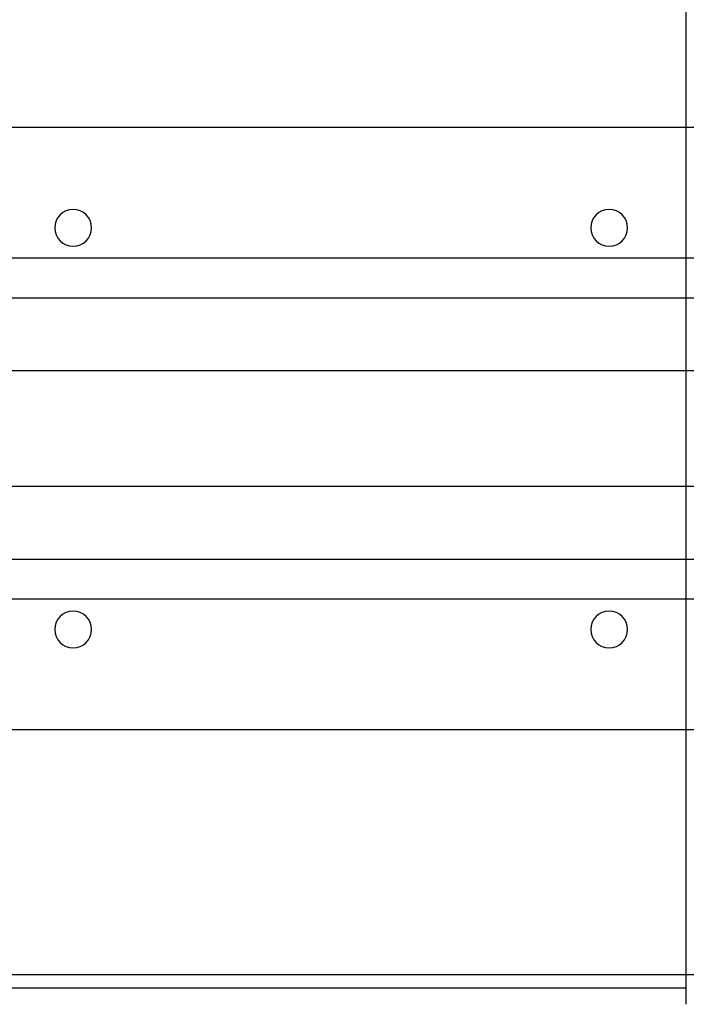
# Model space of a CAD drawing. Header units: millimetres. Extents: x -152 to 152, y -88 to 156.
# Tile 2 of 4: x -48 to 52, y -86 to 61. Entities that reach past the tile are written whole.
import ezdxf

# ---------------------------------------------------------------- set-up
doc = ezdxf.new("R2010")
doc.units = ezdxf.units.MM
doc.layers.add('HIDDEN', color=7, linetype='Continuous')
doc.layers.add('THICK', color=7, linetype='Continuous')

msp = doc.modelspace()

# ---------------------------------------------------------------- linework, layer by layer
at = {"layer": 'HIDDEN'}
for p, q in [((51.51, 0), (51.51, 45)), ((-87.85, 25.5), (87.85, 25.5)), ((89.37, 19.5), (-89.37, 19.5)), ((-81.48, 8.66), (81.48, 8.66)), ((51.51, -45), (51.51, 0)), ((81.48, -8.66), (-81.48, -8.66)), ((-89.37, -19.5), (89.37, -19.5)), ((87.85, -25.5), (-87.85, -25.5)), ((73.1, -81.6), (-73.1, -81.6))]:
    msp.add_line(p, q, dxfattribs=at)
at = {"layer": 'THICK'}
for p, q in [((51.51, 45), (51.51, 86)), ((-81.93, 45), (81.93, 45)), ((-89.93, 25.5), (89.93, 25.5)), ((91.42, 19.5), (-91.42, 19.5)), ((-83.48, 8.66), (83.48, 8.66)), ((83.48, -8.66), (-83.48, -8.66)), ((-91.42, -19.5), (91.42, -19.5)), ((89.93, -25.5), (-89.93, -25.5)), ((81.93, -45), (-81.93, -45)), ((51.51, -86), (51.51, -45)), ((51.51, -83.6), (-51.51, -83.6))]:
    msp.add_line(p, q, dxfattribs=at)
for centre, start, end in [((-40, 30), 0, 180), ((40, 30), 0, 180), ((-40, 30), 180, 0), ((40, 30), 180, 0), ((-40, -30), 0, 180), ((40, -30), 0, 180), ((-40, -30), 180, 0), ((40, -30), 180, 0)]:
    msp.add_arc(centre, 2.75, start, end, dxfattribs=at)

doc.saveas('drawing.dxf')
